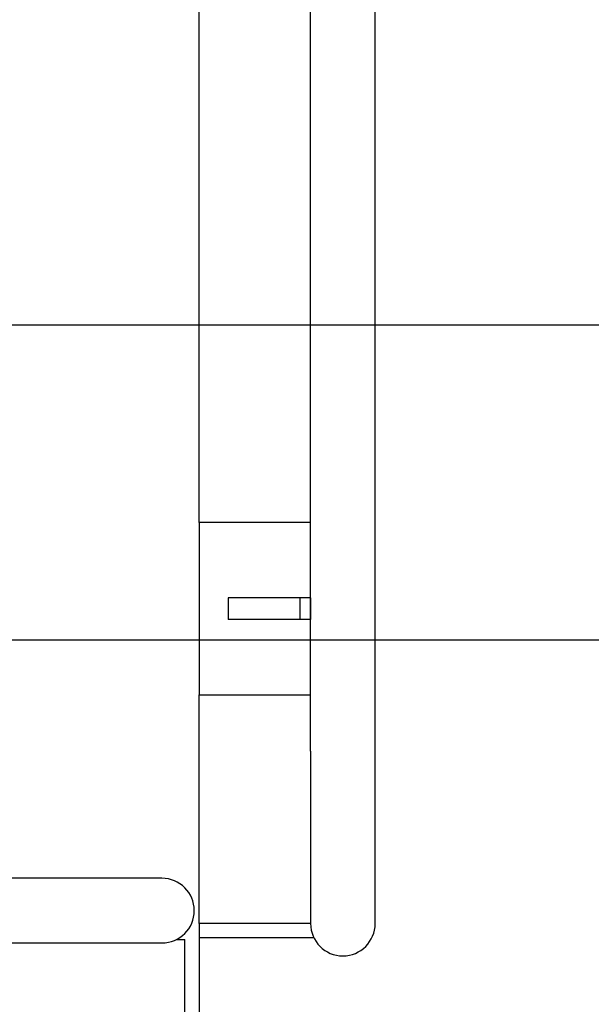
# Model space of a CAD drawing. Extents: x -89225 to 110569, y 13360 to 87647.
# Tile 209 of 256: x 40508 to 40906, y 56746 to 57431. Entities that reach past the tile are written whole.
import ezdxf

# ---------------------------------------------------------------- set-up
doc = ezdxf.new("R2010")
doc.units = 0
doc.layers.add('Iv-Lines 035', color=4, linetype='Continuous')

# ---------------------------------------------------------------- blocks, each defined once
blk = doc.blocks.new('Leidingwerk beluchtingsinstallatie')
for p, q in [((1288382.19, -947014.81), (1287743.3, -947014.81)), ((1288388.69, -947233.89), (1287743.3, -947233.89))]:
    blk.add_line(p, q)
blk = doc.blocks.new('Bordes been 1 beluchtingstank')
for p, q in [((1280221.91, -881139.79), (1280221.91, -873892.79)), ((1280266.91, -881139.79), (1280266.91, -873892.79)), ((1280144.41, -880980.79), (1280144.41, -879700.79)), ((1280144.41, -880980.79), (1280144.41, -881100.79)), ((1280221.91, -880980.79), (1280144.41, -880980.79)), ((1280164.41, -881033.29), (1280164.41, -881048.29)), ((1280214.41, -881033.29), (1280164.41, -881033.29)), ((1280214.41, -881033.29), (1280214.41, -881048.29)), ((1280221.91, -881033.29), (1280214.41, -881033.29)), ((1280221.91, -881033.29), (1280221.91, -881048.29)), ((1280214.41, -881048.29), (1280164.41, -881048.29)), ((1280221.91, -881048.29), (1280214.41, -881048.29)), ((1280144.41, -881100.79), (1280221.91, -881100.79)), ((1280144.41, -881259.79), (1280144.41, -881100.79)), ((1280221.91, -881139.79), (1280221.91, -881259.79)), ((1280266.91, -881259.79), (1280266.91, -881139.79)), ((1280118.4, -881228.29), (1279998.4, -881228.29)), ((1280221.91, -881259.79), (1280144.41, -881259.79)), ((1280144.41, -881259.79), (1280144.41, -881269.79)), ((1279998.4, -881273.29), (1280118.4, -881273.29)), ((1280128.71, -881270.79), (1280134.41, -881270.79)), ((1280134.41, -882030.79), (1280134.41, -881270.79)), ((1280144.41, -881269.79), (1280144.41, -882030.79)), ((1280224.26, -881269.79), (1280144.41, -881269.79))]:
    blk.add_line(p, q)
for centre, start, end in [((1280118.4, -881250.79), 270, 90), ((1280118.4, -881250.79), 270, 90), ((1280244.41, -881259.79), 180, 0)]:
    blk.add_arc(centre, 22.5, start, end)

msp = doc.modelspace()

# ---------------------------------------------------------------- block references
at = {"layer": 'Iv-Lines 035'}
for name, p in [('Leidingwerk beluchtingsinstallatie', (-1247321.42, 1004233.53)), ('Bordes been 1 beluchtingstank', (-1239510.95, 938062.2))]:
    msp.add_blockref(name, p, dxfattribs=at)

doc.saveas('drawing.dxf')
